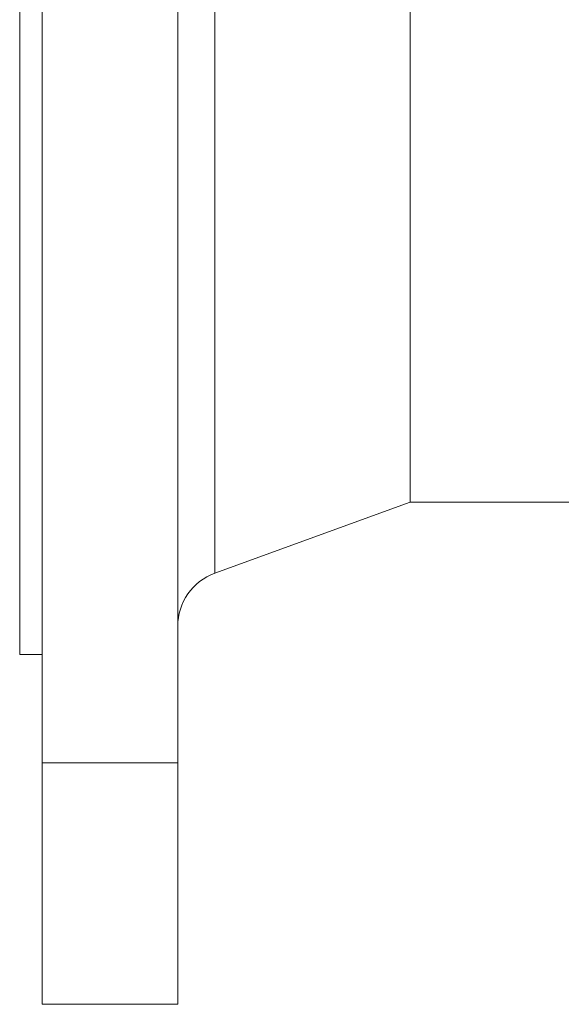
# Model space of a CAD drawing. Header units: millimetres. Extents: x -347 to 1128, y -235 to 894.
# Tile 3 of 7: x 687 to 783, y 283 to 457. Entities that reach past the tile are written whole.
import ezdxf

# ---------------------------------------------------------------- set-up
doc = ezdxf.new("R2010")
doc.units = ezdxf.units.MM

msp = doc.modelspace()

# ---------------------------------------------------------------- linework, layer by layer
at = {"color": 7, "linetype": 'Continuous', "lineweight": 15}
for p, q in [((690.7, 843.8), (690.7, 325.34)), ((714.7, 843.8), (714.7, 325.34)), ((686.7, 584.57), (686.7, 344.57)), ((755.91, 527.16), (755.91, 371.57)), ((721.28, 358.96), (755.91, 371.57)), ((755.91, 371.57), (927.49, 371.57)), ((686.7, 344.57), (690.7, 344.57)), ((714.7, 325.34), (690.7, 325.34)), ((690.7, 325.34), (690.7, 282.57)), ((714.7, 325.34), (714.7, 282.57)), ((714.7, 282.57), (690.7, 282.57))]:
    msp.add_line(p, q, dxfattribs=at)
at = {"color": 8, "linetype": 'Continuous', "lineweight": 0}
msp.add_line((721.28, 580.07), (721.28, 358.96), dxfattribs=at)
at = {"color": 7, "linetype": 'Continuous', "lineweight": 15}
msp.add_arc((724.7, 349.57), 10, 110, 180, dxfattribs=at)

doc.saveas('drawing.dxf')
